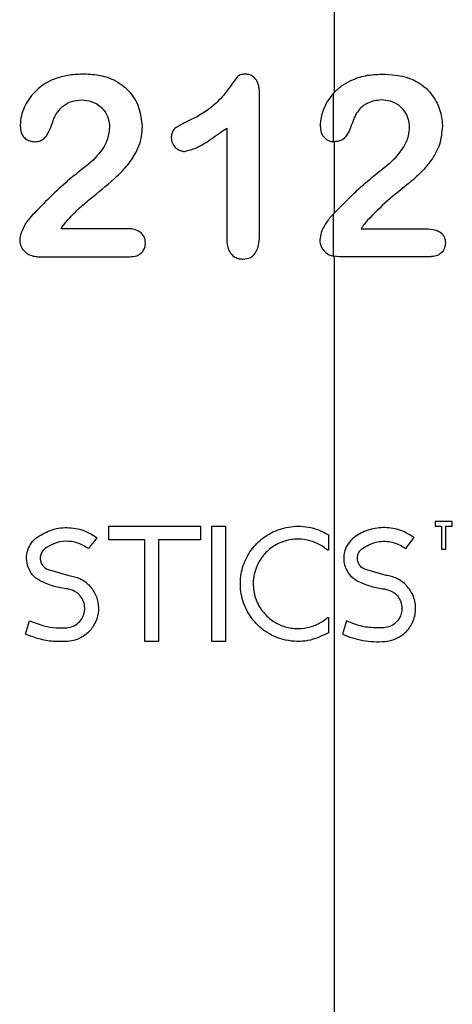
# Model space of a CAD drawing. Header units: millimetres. Extents: x 51 to 2966, y 67 to 3970.
# Tile 13 of 85: x 711 to 778, y 1713 to 1865. Entities that reach past the tile are written whole.
import ezdxf

# ---------------------------------------------------------------- set-up
doc = ezdxf.new("R2010")
doc.units = ezdxf.units.MM

msp = doc.modelspace()

# ---------------------------------------------------------------- linework, layer by layer
at = {"color": 7, "linetype": 'Continuous', "lineweight": 25}
for p, q in [((759.55, 1853.75), (759.55, 2129.76)), ((748.03, 1831.88), (748.03, 1853.6)), ((759.41, 1846.14), (759.41, 1853.6)), ((742.99, 1848.23), (742.99, 1831.11)), ((759.55, 1846.13), (759.41, 1846.14)), ((759.55, 1835.17), (759.55, 1846.13)), ((759.41, 1835.02), (758.91, 1834.51)), ((759.41, 1828.51), (759.41, 1835.02)), ((760.3, 1828.42), (759.41, 1828.51)), ((759.55, 1558.92), (759.55, 1828.48)), ((724.87, 1784.83), (724.87, 1786.94)), ((738.93, 1786.94), (738.93, 1784.83)), ((740.68, 1786.94), (742.79, 1786.94)), ((740.68, 1769.2), (740.68, 1786.94)), ((742.79, 1786.94), (742.79, 1769.2)), ((775.02, 1787.65), (775.02, 1786.94)), ((777.65, 1787.65), (775.02, 1787.65)), ((775.02, 1786.94), (776.01, 1786.94)), ((776.01, 1786.94), (776.01, 1783.43)), ((776.67, 1786.94), (777.65, 1786.94)), ((776.67, 1783.43), (776.67, 1786.94)), ((777.65, 1786.94), (777.65, 1787.65)), ((758.61, 1785.61), (758.61, 1783.24)), ((730.37, 1784.83), (724.87, 1784.83)), ((730.37, 1769.2), (730.37, 1784.83)), ((738.93, 1784.83), (732.48, 1784.83)), ((732.48, 1784.83), (732.48, 1769.2)), ((770.5, 1783.49), (771.77, 1785.18)), ((758.61, 1783.24), (758.49, 1783.24)), ((776.01, 1783.43), (776.67, 1783.43)), ((715.4, 1780.32), (718.73, 1779.37)), ((767.49, 1779.37), (764.16, 1780.32)), ((712.03, 1770.34), (712.64, 1772.38)), ((758.61, 1772.9), (758.61, 1770.53)), ((761.39, 1772.38), (760.78, 1770.34)), ((732.48, 1769.2), (730.37, 1769.2)), ((742.79, 1769.2), (740.68, 1769.2))]:
    msp.add_line(p, q, dxfattribs=at)
for points, knots in [([(720.76, 1856.52), (720.03, 1856.48), (718.57, 1856.41), (716.22, 1855.78), (713.88, 1854.41), (712.06, 1852.15), (711.31, 1850.02), (711.25, 1848.8), (711.24, 1848.5)], [0, 0, 0, 0, 0.157967, 0.31521, 0.526499, 0.738868, 0.934318, 1, 1, 1, 1]), ([(725.69, 1855.59), (725.3, 1855.75), (724.52, 1856.07), (722.86, 1856.44), (721.6, 1856.49), (720.76, 1856.52)], [0, 0, 0, 0, 0.250764, 0.501999, 1, 1, 1, 1]), ([(745.86, 1856.52), (745.66, 1856.51), (745.33, 1856.5), (744.87, 1856.37), (744.31, 1855.8), (743.4, 1854.41), (741.99, 1852.58), (740.05, 1850.93), (738.47, 1849.98), (737.5, 1849.51), (737.21, 1849.37)], [0, 0, 0, 0, 0.055584, 0.09168, 0.12837, 0.260378, 0.524401, 0.72099, 0.917895, 1, 1, 1, 1]), ([(748.03, 1853.6), (748, 1854.09), (747.95, 1854.87), (747.46, 1855.79), (746.88, 1856.32), (746.3, 1856.49), (745.97, 1856.51), (745.86, 1856.52)], [0, 0, 0, 0, 0.343129, 0.539809, 0.737679, 0.916028, 1, 1, 1, 1]), ([(759.41, 1853.6), (759.81, 1853.99), (760.62, 1854.78), (762.27, 1855.69), (764.33, 1856.41), (766.01, 1856.48), (766.87, 1856.52)], [0, 0, 0, 0, 0.198903, 0.403248, 0.696632, 1, 1, 1, 1]), ([(766.87, 1856.52), (767.56, 1856.5), (768.71, 1856.46), (770.39, 1856.15), (771.33, 1855.78), (771.81, 1855.59)], [0, 0, 0, 0, 0.424169, 0.709578, 1, 1, 1, 1]), ([(730.02, 1848.49), (729.91, 1849.46), (729.69, 1851.41), (728.15, 1854.03), (726.51, 1855.07), (725.69, 1855.59)], [0, 0, 0, 0, 0.335591, 0.672724, 1, 1, 1, 1]), ([(771.81, 1855.59), (772.23, 1855.35), (773.06, 1854.87), (774.49, 1853.57), (775.68, 1851.56), (776.1, 1849.62), (776.13, 1848.64), (776.13, 1848.49)], [0, 0, 0, 0, 0.177186, 0.35381, 0.673717, 0.948996, 1, 1, 1, 1]), ([(759.41, 1853.6), (759.14, 1853.27), (758.59, 1852.61), (757.85, 1851.21), (757.41, 1849.78), (757.36, 1848.78), (757.35, 1848.5)], [0, 0, 0, 0, 0.250136, 0.508847, 0.863025, 1, 1, 1, 1]), ([(716.73, 1850.36), (717.09, 1850.83), (717.74, 1851.68), (719.17, 1852.44), (720.15, 1852.52), (720.65, 1852.56)], [0, 0, 0, 0, 0.374949, 0.681302, 1, 1, 1, 1]), ([(720.65, 1852.56), (721.19, 1852.51), (722.29, 1852.4), (723.67, 1851.56), (724.58, 1850.36), (724.94, 1849.24), (724.97, 1848.55), (724.97, 1848.33)], [0, 0, 0, 0, 0.242227, 0.48678, 0.695192, 0.901642, 1, 1, 1, 1]), ([(766.76, 1852.56), (766.04, 1852.47), (764.76, 1852.32), (763.5, 1851.3), (762.99, 1850.58), (762.84, 1850.36)], [0, 0, 0, 0, 0.474359, 0.839926, 1, 1, 1, 1]), ([(771.09, 1848.33), (771.05, 1848.78), (770.98, 1849.67), (770.38, 1850.82), (769.44, 1851.8), (768.18, 1852.44), (767.23, 1852.52), (766.76, 1852.56)], [0, 0, 0, 0, 0.178794, 0.35911, 0.525458, 0.766744, 1, 1, 1, 1]), ([(713.44, 1846.13), (713.67, 1846.14), (713.91, 1846.15), (714.25, 1846.24), (714.36, 1846.29), (714.58, 1846.39), (714.68, 1846.45), (714.87, 1846.59), (714.96, 1846.68), (715.12, 1846.85), (715.19, 1846.95), (715.4, 1847.25), (715.52, 1847.46), (715.85, 1848.1), (716.01, 1848.56), (716.26, 1849.24), (716.34, 1849.47), (716.47, 1849.81), (716.51, 1849.92), (716.62, 1850.14), (716.67, 1850.25), (716.73, 1850.36)], [0, 0, 0, 0, 0.125, 0.125, 0.1875, 0.1875, 0.25, 0.25, 0.3125, 0.3125, 0.375, 0.375, 0.5, 0.5, 0.75, 0.75, 0.875, 0.875, 0.9375, 0.9375, 1, 1, 1, 1]), ([(737.21, 1849.37), (736.68, 1849.1), (735.87, 1848.7), (734.9, 1848.13), (734.52, 1847.49), (734.47, 1847.05), (734.46, 1846.79), (734.45, 1846.75)], [0, 0, 0, 0, 0.446083, 0.680811, 0.812033, 0.971293, 1, 1, 1, 1]), ([(762.84, 1850.36), (762.67, 1849.98), (762.34, 1849.21), (761.94, 1848.03), (761.44, 1847.08), (760.85, 1846.42), (760.2, 1846.17), (759.77, 1846.14), (759.55, 1846.13)], [0, 0, 0, 0, 0.1980172, 0.396586, 0.5824342, 0.7213973, 0.86033, 1, 1, 1, 1]), ([(711.24, 1848.5), (711.26, 1848.18), (711.3, 1847.63), (711.67, 1846.92), (712.2, 1846.45), (712.81, 1846.16), (713.25, 1846.14), (713.44, 1846.13)], [0, 0, 0, 0, 0.256739, 0.446, 0.635596, 0.83725, 1, 1, 1, 1]), ([(718.47, 1833.99), (719.01, 1834.58), (720.11, 1835.76), (722.58, 1837.82), (725.11, 1839.83), (727.44, 1842.07), (729.01, 1844.22), (729.93, 1846.45), (730, 1847.98), (730.02, 1848.49)], [0, 0, 0, 0, 0.126397, 0.253079, 0.504349, 0.63196, 0.759391, 0.921312, 1, 1, 1, 1]), ([(724.97, 1848.33), (724.88, 1847.64), (724.66, 1846.03), (722.96, 1843.6), (721.25, 1842.27), (720.26, 1841.5)], [0, 0, 0, 0, 0.241456, 0.561313, 1, 1, 1, 1]), ([(736.49, 1844.63), (737.1, 1844.79), (738.62, 1845.18), (740.72, 1846.61), (742.23, 1847.69), (742.99, 1848.23)], [0, 0, 0, 0, 0.246837, 0.621378, 1, 1, 1, 1]), ([(757.35, 1848.5), (757.38, 1848.18), (757.42, 1847.63), (757.75, 1846.99), (758.23, 1846.5), (758.81, 1846.19), (759.24, 1846.15), (759.41, 1846.14)], [0, 0, 0, 0, 0.231108, 0.388434, 0.545334, 0.821992, 1, 1, 1, 1]), ([(776.13, 1848.49), (776.04, 1847.54), (775.87, 1845.64), (774.5, 1843.29), (772.89, 1841.39), (770.57, 1839.33), (767.62, 1837.09), (765.59, 1835.02), (764.58, 1833.99)], [0, 0, 0, 0, 0.135709, 0.272017, 0.39523, 0.519034, 0.75988, 1, 1, 1, 1]), ([(766.37, 1841.5), (767.07, 1842.03), (768.47, 1843.09), (770.08, 1844.96), (770.96, 1846.82), (771.05, 1847.89), (771.09, 1848.33)], [0, 0, 0, 0, 0.3269338, 0.6559318, 0.8600195, 1, 1, 1, 1]), ([(734.45, 1846.75), (734.49, 1846.45), (734.56, 1845.9), (735.05, 1845.24), (735.63, 1844.78), (736.16, 1844.65), (736.44, 1844.63), (736.49, 1844.63)], [0, 0, 0, 0, 0.269364, 0.507578, 0.731669, 0.95052, 1, 1, 1, 1]), ([(720.26, 1841.5), (719.6, 1840.97), (717.93, 1839.62), (715.47, 1837.25), (713.69, 1835.42), (712.8, 1834.51)], [0, 0, 0, 0, 0.249128, 0.623988, 1, 1, 1, 1]), ([(759.41, 1835.02), (760.37, 1836), (761.93, 1837.59), (764.27, 1839.8), (765.67, 1840.93), (766.37, 1841.5)], [0, 0, 0, 0, 0.444901, 0.722118, 1, 1, 1, 1]), ([(712.8, 1834.51), (712.59, 1834.25), (712.17, 1833.75), (711.72, 1832.88), (711.31, 1831.98), (711.21, 1831.33), (711.16, 1831)], [0, 0, 0, 0, 0.250788, 0.501364, 0.746489, 1, 1, 1, 1]), ([(717.53, 1832.74), (717.68, 1832.96), (717.89, 1833.28), (718.22, 1833.69), (718.38, 1833.89), (718.47, 1833.99)], [0, 0, 0, 0, 0.499046, 0.749386, 1, 1, 1, 1]), ([(758.91, 1834.51), (758.57, 1834.06), (758.04, 1833.36), (757.47, 1832.14), (757.34, 1831.39), (757.27, 1831)], [0, 0, 0, 0, 0.461476, 0.72377, 1, 1, 1, 1]), ([(764.58, 1833.99), (764.43, 1833.81), (764.19, 1833.53), (763.89, 1833.11), (763.73, 1832.87), (763.64, 1832.74)], [0, 0, 0, 0, 0.441859, 0.72075, 1, 1, 1, 1]), ([(727.45, 1832.74), (725.8, 1832.74), (722.48, 1832.74), (719.19, 1832.74), (717.53, 1832.74)], [0, 0, 0, 0, 0.49716, 1, 1, 1, 1]), ([(730.49, 1830.57), (730.46, 1830.86), (730.4, 1831.38), (729.94, 1832.01), (729.25, 1832.49), (728.36, 1832.72), (727.72, 1832.74), (727.45, 1832.74)], [0, 0, 0, 0, 0.211045, 0.361499, 0.544618, 0.804776, 1, 1, 1, 1]), ([(763.64, 1832.74), (765.19, 1832.74), (768.31, 1832.74), (771.81, 1832.74), (773.56, 1832.74)], [0, 0, 0, 0, 0.496975, 1, 1, 1, 1]), ([(773.56, 1832.74), (774.09, 1832.72), (774.93, 1832.68), (775.9, 1832.17), (776.37, 1831.6), (776.57, 1831.07), (776.59, 1830.72), (776.6, 1830.57)], [0, 0, 0, 0, 0.390765, 0.630777, 0.764153, 0.897981, 1, 1, 1, 1]), ([(711.16, 1831), (711.21, 1830.64), (711.29, 1829.99), (711.86, 1829.23), (712.58, 1828.7), (713.39, 1828.46), (713.94, 1828.43), (714.18, 1828.42)], [0, 0, 0, 0, 0.23256, 0.430687, 0.624965, 0.832575, 1, 1, 1, 1]), ([(742.99, 1831.11), (743.02, 1830.55), (743.08, 1829.73), (743.64, 1828.81), (744.23, 1828.33), (744.87, 1828.09), (745.3, 1828.07), (745.49, 1828.06)], [0, 0, 0, 0, 0.355149, 0.524535, 0.694191, 0.86321, 1, 1, 1, 1]), ([(745.49, 1828.06), (745.89, 1828.1), (746.54, 1828.16), (747.29, 1828.78), (747.79, 1829.68), (748, 1830.77), (748.02, 1831.56), (748.03, 1831.88)], [0, 0, 0, 0, 0.243384, 0.389019, 0.566276, 0.822668, 1, 1, 1, 1]), ([(757.27, 1831), (757.29, 1830.76), (757.33, 1830.28), (757.68, 1829.6), (758.25, 1828.97), (758.88, 1828.63), (759.29, 1828.54), (759.41, 1828.51)], [0, 0, 0, 0, 0.169303, 0.339865, 0.567566, 0.880106, 1, 1, 1, 1]), ([(728.08, 1828.42), (728.44, 1828.44), (729.03, 1828.48), (729.75, 1828.86), (730.19, 1829.37), (730.45, 1829.96), (730.48, 1830.37), (730.49, 1830.57)], [0, 0, 0, 0, 0.299148, 0.479209, 0.659617, 0.84345, 1, 1, 1, 1]), ([(776.6, 1830.57), (776.58, 1830.3), (776.53, 1829.77), (776.13, 1829.12), (775.53, 1828.64), (774.85, 1828.45), (774.38, 1828.43), (774.19, 1828.42)], [0, 0, 0, 0, 0.203298, 0.408939, 0.590492, 0.831761, 1, 1, 1, 1]), ([(714.18, 1828.42), (716.45, 1828.42), (721.03, 1828.42), (725.71, 1828.42), (728.08, 1828.42)], [0, 0, 0, 0, 0.49438, 1, 1, 1, 1]), ([(774.19, 1828.42), (771.71, 1828.42), (767.97, 1828.42), (763.45, 1828.42), (761.35, 1828.42), (760.3, 1828.42)], [0, 0, 0, 0, 0.493536, 0.746769, 1, 1, 1, 1]), ([(724.87, 1786.94), (727.23, 1786.94), (731.99, 1786.94), (736.6, 1786.94), (738.93, 1786.94)], [0, 0, 0, 0, 0.494177, 1, 1, 1, 1]), ([(758.61, 1770.53), (757.6, 1770.04), (756.09, 1769.31), (753.78, 1769.15), (751.66, 1769.39), (749.61, 1770.2), (747.89, 1771.52), (746.48, 1773.09), (745.33, 1775.36), (744.93, 1778.23), (745.41, 1780.96), (746.67, 1783.38), (748.61, 1785.33), (751.13, 1786.64), (754.09, 1787.11), (756.67, 1786.66), (758.11, 1785.88), (758.61, 1785.61)], [0, 0, 0, 0, 0.103762, 0.154174, 0.204536, 0.28599, 0.327167, 0.368306, 0.438947, 0.503071, 0.56554, 0.628997, 0.695647, 0.768368, 0.851103, 0.948312, 1, 1, 1, 1]), ([(713.83, 1785.22), (714.58, 1785.67), (716.1, 1786.58), (718.76, 1786.85), (721.17, 1786.36), (722.46, 1785.53), (723.01, 1785.18)], [0, 0, 0, 0, 0.268357, 0.536794, 0.80253, 1, 1, 1, 1]), ([(771.77, 1785.18), (771.04, 1785.73), (770.25, 1786.12), (769.03, 1786.5), (768.62, 1786.59), (767.81, 1786.71), (767.4, 1786.73), (766.6, 1786.72), (766.2, 1786.68), (765.42, 1786.54), (765.04, 1786.44), (764.3, 1786.19), (763.94, 1786.04), (763.24, 1785.67), (762.91, 1785.46), (762.58, 1785.22)], [0, 0, 0, 0, 0.25, 0.25, 0.375, 0.375, 0.5, 0.5, 0.625, 0.625, 0.75, 0.75, 0.875, 0.875, 1, 1, 1, 1]), ([(714.5, 1778.41), (714.11, 1778.64), (713.32, 1779.11), (712.53, 1780.27), (712.16, 1781.59), (712.25, 1782.94), (712.75, 1784.16), (713.37, 1784.87), (713.77, 1785.18), (713.83, 1785.22)], [0, 0, 0, 0, 0.168423, 0.336967, 0.501914, 0.660432, 0.81568, 0.972867, 1, 1, 1, 1]), ([(721.74, 1783.49), (721.2, 1783.82), (720.13, 1784.48), (718.22, 1784.71), (716.47, 1784.39), (715.51, 1783.79), (715.08, 1783.53)], [0, 0, 0, 0, 0.262076, 0.524092, 0.787812, 1, 1, 1, 1]), ([(758.49, 1783.24), (758.03, 1783.65), (757.53, 1783.98), (756.47, 1784.5), (755.91, 1784.7), (754.75, 1784.93), (754.16, 1784.98), (753.25, 1784.93), (752.94, 1784.89), (752.33, 1784.77), (752.03, 1784.69), (751.43, 1784.49), (751.13, 1784.37), (750.54, 1784.07), (750.26, 1783.9), (749.71, 1783.51), (749.44, 1783.3), (748.94, 1782.82), (748.7, 1782.55), (748.27, 1781.99), (748.07, 1781.69), (747.81, 1781.21), (747.73, 1781.04), (747.57, 1780.7), (747.5, 1780.53), (747.32, 1780), (747.22, 1779.64), (747.13, 1779.08), (747.1, 1778.89), (747.06, 1778.51), (747.06, 1778.32), (747.05, 1777.74), (747.08, 1777.36), (747.2, 1776.61), (747.29, 1776.24), (747.53, 1775.52), (747.68, 1775.17), (748.03, 1774.52), (748.23, 1774.2), (748.67, 1773.62), (748.91, 1773.35), (749.42, 1772.86), (749.69, 1772.63), (750.26, 1772.24), (750.55, 1772.07), (751.14, 1771.77), (751.45, 1771.64), (752.06, 1771.44), (752.36, 1771.36), (752.98, 1771.24), (753.29, 1771.2), (754.2, 1771.16), (754.79, 1771.21), (755.66, 1771.39), (755.94, 1771.47), (756.49, 1771.66), (756.76, 1771.78), (757.28, 1772.04), (757.53, 1772.18), (758.03, 1772.51), (758.26, 1772.7), (758.49, 1772.9)], [0, 0, 0, 0, 0.0625, 0.0625, 0.125, 0.125, 0.1875, 0.1875, 0.21875, 0.21875, 0.25, 0.25, 0.28125, 0.28125, 0.3125, 0.3125, 0.34375, 0.34375, 0.375, 0.375, 0.40625, 0.40625, 0.421875, 0.421875, 0.4375, 0.4375, 0.46875, 0.46875, 0.484375, 0.484375, 0.5, 0.5, 0.53125, 0.53125, 0.5625, 0.5625, 0.59375, 0.59375, 0.625, 0.625, 0.65625, 0.65625, 0.6875, 0.6875, 0.71875, 0.71875, 0.75, 0.75, 0.78125, 0.78125, 0.8125, 0.8125, 0.875, 0.875, 0.90625, 0.90625, 0.9375, 0.9375, 0.96875, 0.96875, 1, 1, 1, 1]), ([(762.58, 1785.22), (762.24, 1784.92), (761.65, 1784.39), (761.13, 1783.3), (760.93, 1782.24), (761.01, 1781.21), (761.36, 1780.19), (762.07, 1779.12), (762.82, 1778.67), (763.26, 1778.41)], [0, 0, 0, 0, 0.182712, 0.316091, 0.427486, 0.539202, 0.644856, 0.792222, 1, 1, 1, 1]), ([(763.84, 1783.53), (764.5, 1783.9), (765.84, 1784.67), (768.07, 1784.67), (769.65, 1784.1), (770.36, 1783.59), (770.5, 1783.49)], [0, 0, 0, 0, 0.327999, 0.6623, 0.933289, 1, 1, 1, 1]), ([(715.08, 1783.53), (714.93, 1783.39), (714.62, 1783.11), (714.35, 1782.52), (714.29, 1781.89), (714.43, 1781.28), (714.77, 1780.75), (715.13, 1780.45), (715.36, 1780.34), (715.4, 1780.32)], [0, 0, 0, 0, 0.1614961, 0.3231079, 0.4820461, 0.6394792, 0.7987202, 0.9620665, 1, 1, 1, 1]), ([(764.16, 1780.32), (763.93, 1780.46), (763.57, 1780.68), (763.21, 1781.25), (763.06, 1781.79), (763.08, 1782.33), (763.24, 1782.84), (763.5, 1783.25), (763.74, 1783.44), (763.84, 1783.53)], [0, 0, 0, 0, 0.225219, 0.36427, 0.504304, 0.623478, 0.736125, 0.890178, 1, 1, 1, 1]), ([(718.73, 1779.37), (719.3, 1779.25), (720.43, 1779.01), (721.85, 1777.96), (722.86, 1776.53), (723.33, 1774.84), (723.22, 1773.09), (722.54, 1771.48), (721.37, 1770.2), (719.96, 1769.41), (718.97, 1769.26), (718.54, 1769.2)], [0, 0, 0, 0, 0.114998, 0.230022, 0.344461, 0.458626, 0.572691, 0.68661, 0.800207, 0.913319, 1, 1, 1, 1]), ([(767.3, 1769.2), (767.86, 1769.24), (768.4, 1769.37), (769.2, 1769.72), (769.47, 1769.86), (769.97, 1770.19), (770.21, 1770.38), (770.66, 1770.8), (770.87, 1771.05), (771.24, 1771.57), (771.41, 1771.84), (771.69, 1772.44), (771.8, 1772.77), (771.96, 1773.42), (772, 1773.76), (772.03, 1774.45), (772.01, 1774.8), (771.89, 1775.47), (771.8, 1775.81), (771.56, 1776.44), (771.41, 1776.74), (771.05, 1777.3), (770.85, 1777.56), (770.42, 1778.03), (770.18, 1778.24), (769.68, 1778.6), (769.42, 1778.76), (768.88, 1779.02), (768.6, 1779.13), (768.05, 1779.29), (767.77, 1779.34), (767.49, 1779.37)], [0, 0, 0, 0, 0.125, 0.125, 0.1875, 0.1875, 0.25, 0.25, 0.3125, 0.3125, 0.375, 0.375, 0.4375, 0.4375, 0.5, 0.5, 0.5625, 0.5625, 0.625, 0.625, 0.6875, 0.6875, 0.75, 0.75, 0.8125, 0.8125, 0.875, 0.875, 0.9375, 0.9375, 1, 1, 1, 1]), ([(718.49, 1777.28), (717.81, 1777.38), (716.43, 1777.6), (715.15, 1778.14), (714.5, 1778.41)], [0, 0, 0, 0, 0.493135, 1, 1, 1, 1]), ([(763.26, 1778.41), (763.89, 1778.14), (765.16, 1777.61), (766.55, 1777.39), (767.25, 1777.28)], [0, 0, 0, 0, 0.495717, 1, 1, 1, 1]), ([(718.38, 1771.3), (718.71, 1771.36), (719.38, 1771.47), (720.24, 1772.06), (720.86, 1772.87), (721.18, 1773.84), (721.16, 1774.86), (720.8, 1775.82), (720.15, 1776.61), (719.34, 1777.11), (718.75, 1777.23), (718.49, 1777.28)], [0, 0, 0, 0, 0.114343, 0.228726, 0.342222, 0.455287, 0.56847, 0.681975, 0.795864, 0.91025, 1, 1, 1, 1]), ([(767.25, 1777.28), (767.66, 1777.18), (768.38, 1777.01), (769.25, 1776.26), (769.78, 1775.37), (769.96, 1774.39), (769.85, 1773.5), (769.5, 1772.7), (768.93, 1772.01), (768.12, 1771.47), (767.48, 1771.36), (767.14, 1771.3)], [0, 0, 0, 0, 0.156941, 0.270282, 0.384283, 0.482297, 0.570814, 0.65989, 0.757066, 0.868499, 1, 1, 1, 1]), ([(712.64, 1772.38), (713.82, 1771.93), (715.67, 1771.23), (717.67, 1771.28), (718.38, 1771.3)], [0, 0, 0, 0, 0.641831, 1, 1, 1, 1]), ([(767.14, 1771.3), (766.38, 1771.29), (764.85, 1771.26), (762.93, 1771.71), (761.82, 1772.19), (761.39, 1772.38)], [0, 0, 0, 0, 0.373512, 0.757056, 1, 1, 1, 1]), ([(718.54, 1769.2), (717.8, 1769.18), (716.3, 1769.14), (714.08, 1769.53), (712.71, 1770.07), (712.03, 1770.34)], [0, 0, 0, 0, 0.328746, 0.667477, 1, 1, 1, 1]), ([(760.78, 1770.34), (761.77, 1769.89), (762.81, 1769.57), (764.44, 1769.27), (764.99, 1769.21), (766.13, 1769.15), (766.71, 1769.15), (767.3, 1769.2)], [0, 0, 0, 0, 0.5, 0.5, 0.75, 0.75, 1, 1, 1, 1])]:
    msp.add_open_spline(points, degree=3, knots=knots, dxfattribs=at)
for points in [[(723.01, 1785.18), (722.59, 1784.62), (722.17, 1784.06), (721.74, 1783.49)], [(758.49, 1772.9), (758.53, 1772.9), (758.57, 1772.9), (758.61, 1772.9)]]:
    msp.add_open_spline(points, degree=3, dxfattribs=at)

doc.saveas('drawing.dxf')
